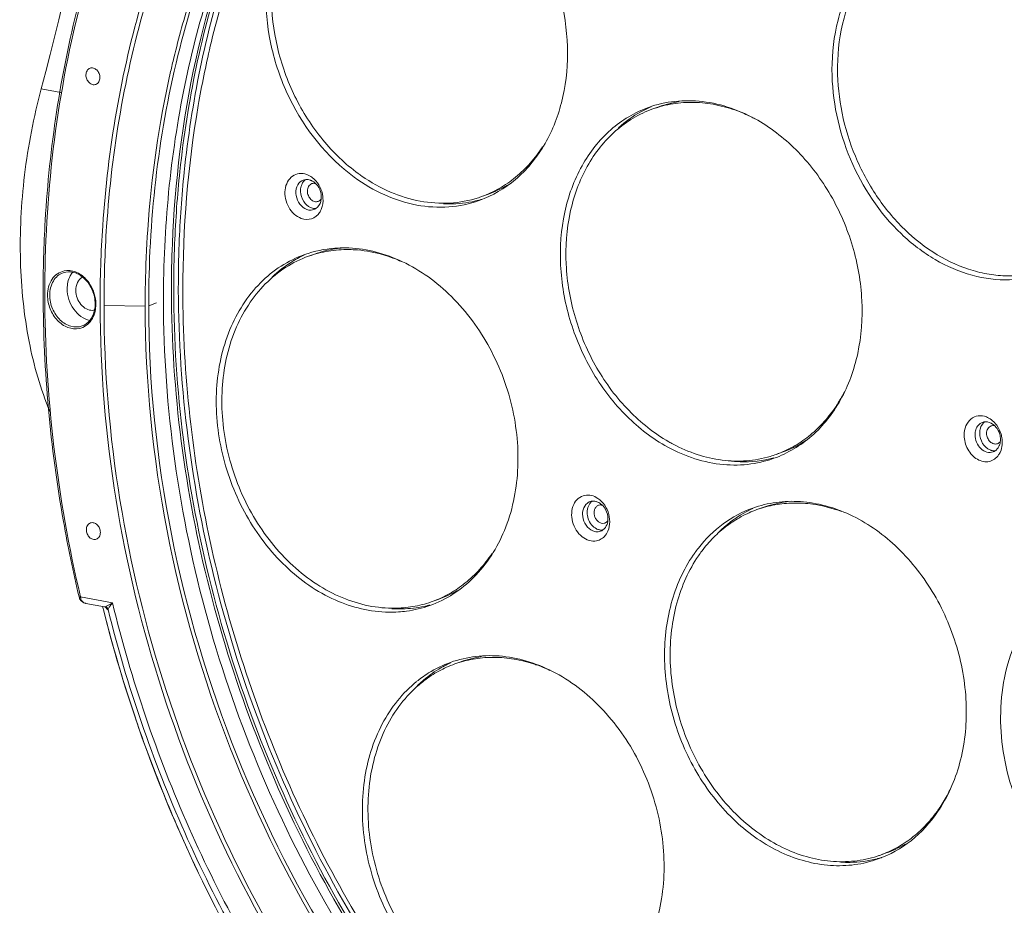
# Model space of a CAD drawing. Header units: millimetres. Extents: x 29170 to 33192, y 579 to 3108.
# Tile 107 of 256: x 30232 to 30358, y 2277 to 2390. Entities that reach past the tile are written whole.
import ezdxf

# ---------------------------------------------------------------- set-up
doc = ezdxf.new("R2010")
doc.units = ezdxf.units.MM
doc.layers.add('细实线', color=7, linetype='Continuous', lineweight=13)

msp = doc.modelspace()

# ---------------------------------------------------------------- linework, layer by layer
at = {"layer": '细实线'}
for p, q in [((30237.584, 2381.086), (30235.096, 2381.547)), ((30313.869, 2379.245), (30313.107, 2378.973)), ((30292.028, 2368.08), (30291.266, 2367.808)), ((30269.975, 2360.484), (30269.213, 2360.212)), ((30252.001, 2355.909), (30252.001, 2356.156)), ((30252.587, 2356.119), (30252.587, 2355.865)), ((30248.358, 2353.834), (30243.106, 2353.946)), ((30249.812, 2354.247), (30248.806, 2353.888)), ((30329.607, 2335.213), (30328.845, 2334.941)), ((30305.099, 2328.921), (30305.27, 2328.968)), ((30306.291, 2328.489), (30306.189, 2328.46)), ((30327.163, 2328.177), (30326.401, 2327.905)), ((30306.895, 2326.172), (30306.997, 2326.201)), ((30306.446, 2325.154), (30306.275, 2325.106)), ((30239.919, 2316.772), (30239.969, 2316.606)), ((30239.969, 2316.606), (30239.991, 2316.552)), ((30239.991, 2316.552), (30240.184, 2316.268)), ((30239.991, 2316.552), (30239.991, 2316.552)), ((30240.112, 2316.782), (30244.182, 2316.027)), ((30240.184, 2316.268), (30240.535, 2316.035)), ((30285.713, 2316.453), (30284.951, 2316.18)), ((30240.535, 2316.035), (30240.808, 2315.954)), ((30243.187, 2315.512), (30240.806, 2315.954)), ((30242.935, 2315.545), (30242.958, 2315.449)), ((30242.949, 2315.546), (30242.972, 2315.453)), ((30242.958, 2315.449), (30242.997, 2315.294)), ((30242.972, 2315.453), (30243.01, 2315.298)), ((30242.997, 2315.294), (30243.041, 2315.12)), ((30243.041, 2315.12), (30243.067, 2315.017)), ((30243.188, 2315.512), (30243.318, 2315.466)), ((30243.189, 2315.512), (30243.189, 2315.512)), ((30243.311, 2315.469), (30243.352, 2315.412)), ((30243.318, 2315.466), (30243.375, 2315.429)), ((30243.352, 2315.412), (30243.37, 2315.386)), ((30243.37, 2315.386), (30243.474, 2315.241)), ((30243.375, 2315.429), (30243.398, 2315.408)), ((30243.398, 2315.408), (30243.406, 2315.4)), ((30243.4, 2315.407), (30243.4, 2315.407)), ((30243.474, 2315.241), (30243.4, 2315.407)), ((30243.521, 2315.637), (30244.182, 2316.027)), ((30243.612, 2315.158), (30243.622, 2315.173)), ((30288.61, 2308.504), (30287.849, 2308.232)), ((30342.901, 2284.145), (30342.14, 2283.873)), ((30342.241, 2283.541), (30342.283, 2283.553))]:
    msp.add_line(p, q, dxfattribs=at)
for centre, radius, start, end in [((29896.622, 2472.192), 350.401, 345.00781, 356.85197), ((30373.571, 2359.532), 120.085, 161.85239, 166.7962), ((30372.303, 2356.375), 123.759, 166.3864, 167.22327), ((30363.482, 2384.107), 26.802, 179.30386, 180.0574), ((30318.649, 2365.876), 14.568, 113.16185, 114.52069), ((30318.723, 2365.646), 14.44, 98.90971, 109.64236), ((30267.74, 2367.714), 3.18, 42.75895, 50.49277), ((30288.811, 2388.91), 22.498, 233.87881, 235.29628), ((30268.946, 2368.758), 1.231, 109.67516, 119.04588), ((30268.95, 2368.742), 1.248, 93.67852, 109.58402), ((30287.161, 2381.678), 14.443, 289.69266, 300.68719), ((30267.255, 2367.336), 3.797, 12.23361, 17.60794), ((30286.443, 2381.301), 14.329, 287.96198, 289.66751), ((30270.267, 2368.186), 1.948, 230.52697, 237.01049), ((30287.248, 2381.455), 14.572, 284.53636, 284.77201), ((30287.249, 2381.45), 14.568, 284.77199, 286.50704), ((30269.46, 2367.317), 1.239, 289.71127, 302.90117), ((30396.344, 2355.959), 144.636, 177.69422, 180.06126), ((30396.478, 2356.064), 144.477, 177.7271, 179.96361), ((30397.318, 2356.272), 144.731, 177.83249, 180.06075), ((30274.784, 2347.05), 14.641, 114.5503, 117.58103), ((30274.829, 2346.885), 14.44, 98.78141, 109.64331), ((30274.878, 2346.581), 14.747, 94.86439, 98.78713), ((30391.633, 2353.979), 143.275, 178.94967, 180.05781), ((30237.728, 2354.09), 4.333, 0.0576, 0.72453), ((30241.61, 2354.728), 1.425, 271.3958, 281.24467), ((30320.656, 2351.507), 18.952, 328.27066, 333.22687), ((30321.456, 2351.024), 18.018, 325.64746, 328.23925), ((30354.744, 2337.366), 2.529, 61.36083, 68.34783), ((30353.9, 2336.454), 3.79, 12.2381, 16.13049), ((30325.431, 2354.517), 20.695, 240.19375, 241.93361), ((30324.713, 2348.87), 14.507, 289.71609, 303.26464), ((30353.939, 2336.461), 3.75, 6.2889, 12.25309), ((30354.144, 2336.482), 3.544, 0.10133, 6.31075), ((30324.021, 2348.437), 14.333, 286.50727, 289.66725), ((30356.099, 2336.431), 1.237, 289.70156, 302.97725), ((30356.681, 2336.683), 1.28, 271.41095, 273.68657), ((30306.158, 2327.888), 1.333, 128.84744, 135.12134), ((30305.515, 2327.754), 1.239, 96.39496, 101.40083), ((30306.125, 2327.928), 1.28, 125.6316, 128.82102), ((30332.011, 2314.609), 14.408, 97.30653, 109.66072), ((30330.853, 2310.691), 18.112, 69.60441, 73.60708), ((30306.618, 2326.709), 1.419, 257.21208, 263.19138), ((30306.02, 2326.337), 1.257, 289.79147, 305.63427), ((30305.279, 2326.048), 2.276, 321.04008, 329.97557), ((30332.981, 2312.035), 17.829, 144.43005, 145.55656), ((30332.763, 2312.192), 17.559, 141.98855, 144.43336), ((30333.367, 2312.111), 17.504, 143.13112, 145.56031), ((30280.848, 2330.047), 14.439, 289.69184, 300.48239), ((30241.69, 2316.972), 1.589, 186.85776, 191.87702), ((30241.543, 2316.94), 1.439, 191.85887, 197.30888), ((30280.127, 2329.679), 14.335, 287.97536, 289.66781), ((30240.966, 2316.819), 0.88, 250.39762, 259.52633), ((30413.715, 2357.948), 175.951, 194.02775, 194.48489), ((30243.133, 2315.031), 0.511, 58.97405, 71.99399), ((30279.653, 2330.229), 15.401, 269.18312, 273.72494), ((30280.841, 2331.207), 15.96, 266.29564, 266.63441), ((30280.829, 2330.99), 15.744, 266.62947, 269.18452), ((30280.929, 2329.846), 14.591, 283.2279, 284.77555), ((30414.825, 2358.243), 177.101, 194.48771, 198.6913), ((30293.452, 2294.955), 14.388, 98.7636, 109.66343), ((30293.399, 2295.112), 14.595, 114.55948, 116.28439), ((30292.726, 2293.921), 15.515, 128.75657, 130.31568), ((30292.629, 2294.043), 15.36, 125.78263, 128.75872), ((30293.172, 2293.951), 15.266, 127.30611, 130.32007), ((30294.06, 2294.151), 15.764, 130.32026, 132.8894), ((30294.279, 2293.915), 16.087, 133.20836, 134.25412), ((30294.207, 2293.991), 15.982, 132.88436, 133.20756), ((30415.239, 2358.38), 177.537, 198.69023, 201.14791), ((30414.837, 2358.219), 177.104, 201.14633, 204.16478), ((30333.729, 2300.56), 19.204, 328.81498, 334.78686), ((30335.102, 2299.716), 17.592, 324.17739, 325.55718), ((30334.655, 2300.017), 18.13, 325.57182, 328.76743), ((30413.614, 2357.67), 175.763, 204.16468, 207.14742), ((30338.059, 2297.689), 14.384, 289.67325, 300.21134), ((30338.12, 2297.52), 14.574, 284.2774, 284.77475), ((30337.315, 2297.372), 14.335, 287.98553, 289.66841), ((30338.121, 2297.516), 14.569, 284.77475, 286.42592)]:
    msp.add_arc(centre, radius, start, end, dxfattribs=at)
for points, knots in [([(30248.806, 2353.888), (30248.795, 2364.589), (30251.08, 2385.443), (30258.557, 2405.132), (30263.488, 2413.903)], [0, 0, 0, 0, 0.5153794, 1, 1, 1, 1]), ([(30252.021, 2385.505), (30252.637, 2388.047), (30255.35, 2397.875), (30259.355, 2407.36), (30263.069, 2413.966)], [0, 0, 0, 0, 0.2565818, 1, 1, 1, 1]), ([(30274.995, 2412.043), (30273.323, 2411.445), (30270.104, 2409.563), (30266.47, 2405.141), (30264.22, 2399.521), (30263.484, 2393.166), (30264.295, 2386.554), (30267.258, 2378.245), (30271.532, 2372.829), (30275.014, 2370.288)], [0, 0, 0, 0, 0.1074222, 0.2198389, 0.3401924, 0.4686232, 0.6028903, 0.7392603, 1, 1, 1, 1]), ([(30275.529, 2411.84), (30274.707, 2411.546), (30273.105, 2410.802), (30270.924, 2409.257), (30269.002, 2407.315), (30266.802, 2404.205), (30264.92, 2399.511), (30264.199, 2393.256), (30264.992, 2386.752), (30267.233, 2380.498), (30270.745, 2374.973), (30273.86, 2371.968), (30275.548, 2370.736)], [0, 0, 0, 0, 0.0534478, 0.1075673, 0.1629529, 0.2200613, 0.3400902, 0.4681744, 0.6020781, 0.7380788, 0.8719586, 1, 1, 1, 1]), ([(30290.98, 2367.313), (30292.652, 2367.911), (30295.871, 2369.793), (30299.505, 2374.215), (30301.755, 2379.835), (30302.491, 2386.19), (30301.68, 2392.802), (30298.717, 2401.111), (30294.443, 2406.527), (30290.961, 2409.068)], [0, 0, 0, 0, 0.1074222, 0.2198389, 0.3401924, 0.4686232, 0.6028903, 0.7392603, 1, 1, 1, 1]), ([(30261.51, 2406.982), (30257.866, 2399.034), (30252.38, 2381.763), (30250.682, 2363.763), (30250.691, 2354.561)], [0, 0, 0, 0, 0.4872343, 1, 1, 1, 1]), ([(30251.825, 2361.778), (30252.143, 2369.651), (30254.038, 2385.04), (30258.697, 2399.852), (30261.682, 2406.777)], [0, 0, 0, 0, 0.5109683, 1, 1, 1, 1]), ([(30347.222, 2402.783), (30345.549, 2402.185), (30342.328, 2400.301), (30338.693, 2395.875), (30336.443, 2390.253), (30335.968, 2386.114), (30335.97, 2383.989)], [0, 0, 0, 0, 0.2292146, 0.4690964, 0.7259148, 1, 1, 1, 1]), ([(30374.458, 2376.847), (30374.454, 2380.736), (30372.808, 2388.516), (30367.365, 2396.676), (30361.489, 2401.186), (30356.739, 2403.245), (30351.852, 2403.886), (30348.683, 2403.305), (30347.222, 2402.783)], [0, 0, 0, 0, 0.2702032, 0.5367293, 0.6623242, 0.7805713, 0.8922473, 1, 1, 1, 1]), ([(30347.756, 2402.581), (30346.945, 2402.291), (30345.363, 2401.559), (30343.207, 2400.043), (30341.301, 2398.139), (30339.111, 2395.091), (30337.214, 2390.49), (30336.707, 2386.49), (30336.682, 2384.433)], [0, 0, 0, 0, 0.1143411, 0.2300825, 0.3484676, 0.4704589, 0.7266728, 1, 1, 1, 1]), ([(30252.115, 2361.794), (30252.237, 2364.877), (30253.102, 2376.885), (30255.561, 2388.794), (30258.352, 2397.301)], [0, 0, 0, 0, 0.2562808, 1, 1, 1, 1]), ([(30252.69, 2361.746), (30252.807, 2364.81), (30253.643, 2376.748), (30256.05, 2388.592), (30258.791, 2397.06)], [0, 0, 0, 0, 0.2561956, 1, 1, 1, 1]), ([(30242.606, 2353.993), (30242.603, 2357.36), (30243.03, 2370.494), (30245.265, 2383.588), (30248.033, 2392.961)], [0, 0, 0, 0, 0.2562347, 1, 1, 1, 1]), ([(30243.106, 2353.946), (30243.103, 2357.304), (30243.53, 2370.402), (30245.762, 2383.46), (30248.526, 2392.806)], [0, 0, 0, 0, 0.2562448, 1, 1, 1, 1]), ([(30235.344, 2355.27), (30235.338, 2358.44), (30235.681, 2370.852), (30237.521, 2383.234), (30239.8, 2392.195)], [0, 0, 0, 0, 0.2553168, 1, 1, 1, 1]), ([(30240.037, 2392.144), (30236.971, 2380.159), (30234.043, 2354.72), (30237.149, 2329.368), (30240.112, 2316.782)], [0, 0, 0, 0, 0.4889589, 1, 1, 1, 1]), ([(30256.66, 2386.961), (30256.074, 2384.469), (30253.996, 2374.237), (30253.155, 2363.762), (30253.163, 2355.885)], [0, 0, 0, 0, 0.2452541, 1, 1, 1, 1]), ([(30241.323, 2384.179), (30241.167, 2384.123), (30240.878, 2383.864), (30240.802, 2383.497), (30240.802, 2383.308)], [0, 0, 0, 0, 0.4674497, 1, 1, 1, 1]), ([(30242.584, 2382.978), (30242.584, 2383.158), (30242.508, 2383.518), (30242.213, 2383.961), (30241.788, 2384.229), (30241.459, 2384.227), (30241.323, 2384.179)], [0, 0, 0, 0, 0.2714538, 0.5391039, 0.7821815, 1, 1, 1, 1]), ([(30335.97, 2383.989), (30335.974, 2380.1), (30337.62, 2372.32), (30343.063, 2364.16), (30348.939, 2359.65), (30353.689, 2357.591), (30358.576, 2356.95), (30361.745, 2357.531), (30363.205, 2358.053)], [0, 0, 0, 0, 0.2702032, 0.5367293, 0.6623242, 0.7805713, 0.8922473, 1, 1, 1, 1]), ([(30363.115, 2358.419), (30362.397, 2358.185), (30360.915, 2357.829), (30358.618, 2357.645), (30356.277, 2357.813), (30353.105, 2358.51), (30349.206, 2360.271), (30345.018, 2363.56), (30341.476, 2367.85), (30338.781, 2372.889), (30337.086, 2378.379), (30336.682, 2382.193), (30336.68, 2384.08)], [0, 0, 0, 0, 0.0535694, 0.1077309, 0.1629346, 0.2195446, 0.3376446, 0.462967, 0.5944627, 0.7298315, 0.8660643, 1, 1, 1, 1]), ([(30240.802, 2383.308), (30240.802, 2383.128), (30240.879, 2382.767), (30241.173, 2382.325), (30241.598, 2382.056), (30241.927, 2382.059), (30242.063, 2382.107)], [0, 0, 0, 0, 0.2714538, 0.5391039, 0.7821815, 1, 1, 1, 1]), ([(30242.063, 2382.107), (30242.219, 2382.163), (30242.509, 2382.422), (30242.585, 2382.789), (30242.584, 2382.978)], [0, 0, 0, 0, 0.4674497, 1, 1, 1, 1]), ([(30248.382, 2356.605), (30248.425, 2358.924), (30248.813, 2368.036), (30250.104, 2377.114), (30251.608, 2383.745)], [0, 0, 0, 0, 0.2543286, 1, 1, 1, 1]), ([(30236.22, 2340.389), (30235.015, 2343.255), (30233.203, 2349.607), (30232.176, 2359.806), (30232.726, 2370.661), (30234.132, 2377.944), (30235.096, 2381.547)], [0, 0, 0, 0, 0.2229782, 0.4699357, 0.7324499, 1, 1, 1, 1]), ([(30312.57, 2379.174), (30310.814, 2378.546), (30307.438, 2376.526), (30303.723, 2371.757), (30301.559, 2365.725), (30301.077, 2358.968), (30302.283, 2352.05), (30305.067, 2345.546), (30309.193, 2340.007), (30312.751, 2337.172), (30314.641, 2336.09)], [0, 0, 0, 0, 0.1073813, 0.2202123, 0.3415015, 0.4710381, 0.6059977, 0.7420603, 0.874615, 1, 1, 1, 1]), ([(30313.108, 2378.973), (30312.245, 2378.665), (30310.564, 2377.874), (30308.291, 2376.218), (30306.309, 2374.128), (30304.663, 2371.655), (30303.386, 2368.857), (30302.195, 2364.717), (30301.79, 2359.08), (30302.977, 2352.272), (30305.718, 2345.869), (30309.78, 2340.415), (30313.283, 2337.625), (30315.144, 2336.559)], [0, 0, 0, 0, 0.053495, 0.1077291, 0.1633483, 0.2208336, 0.2804632, 0.3423055, 0.4716826, 0.6064771, 0.7423742, 0.8747732, 1, 1, 1, 1]), ([(30312.603, 2379.13), (30312.254, 2378.971), (30310.876, 2378.276), (30309.61, 2377.363), (30308.749, 2376.586)], [0, 0, 0, 0, 0.2480117, 1, 1, 1, 1]), ([(30326.491, 2377.531), (30324.342, 2378.762), (30320.779, 2380.039), (30315.945, 2380.083), (30313.653, 2379.561), (30312.57, 2379.174)], [0, 0, 0, 0, 0.5159429, 0.760455, 1, 1, 1, 1]), ([(30323.9, 2378.725), (30323.007, 2379.058), (30321.194, 2379.58), (30318.419, 2379.895), (30315.694, 2379.718), (30313.946, 2379.273), (30313.108, 2378.973)], [0, 0, 0, 0, 0.2598354, 0.5115932, 0.7573832, 1, 1, 1, 1]), ([(30326.142, 2377.721), (30325.958, 2377.817), (30325.227, 2378.186), (30324.473, 2378.511), (30323.9, 2378.725)], [0, 0, 0, 0, 0.2528619, 1, 1, 1, 1]), ([(30328.562, 2334.447), (30330.318, 2335.075), (30333.695, 2337.095), (30337.409, 2341.863), (30339.573, 2347.896), (30340.055, 2354.653), (30338.85, 2361.571), (30336.065, 2368.074), (30331.939, 2373.614), (30328.381, 2376.448), (30326.491, 2377.531)], [0, 0, 0, 0, 0.1073813, 0.2202123, 0.3415015, 0.4710381, 0.6059977, 0.7420603, 0.874615, 1, 1, 1, 1]), ([(30299.054, 2374.182), (30298.578, 2373.438), (30297.531, 2372.037), (30295.669, 2370.231), (30293.576, 2368.789), (30292.049, 2368.088), (30291.266, 2367.808)], [0, 0, 0, 0, 0.2587656, 0.5102889, 0.7565363, 1, 1, 1, 1]), ([(30268.277, 2365.02), (30267.603, 2365.26), (30266.727, 2366.118), (30266.211, 2367.52), (30266.146, 2368.661), (30266.448, 2369.695), (30267.099, 2370.471), (30268.017, 2370.828), (30268.662, 2370.737), (30268.961, 2370.63)], [0, 0, 0, 0, 0.2571671, 0.3974438, 0.5340636, 0.660618, 0.7758596, 0.8856611, 1, 1, 1, 1]), ([(30268.961, 2370.63), (30269.032, 2370.605), (30269.318, 2370.487), (30269.582, 2370.317), (30269.763, 2370.168)], [0, 0, 0, 0, 0.2417975, 1, 1, 1, 1]), ([(30275.014, 2370.288), (30276.229, 2369.402), (30278.775, 2367.899), (30282.902, 2366.575), (30287.056, 2366.31), (30289.729, 2366.866), (30290.98, 2367.313)], [0, 0, 0, 0, 0.2675123, 0.5213435, 0.7638938, 1, 1, 1, 1]), ([(30290.862, 2367.67), (30289.689, 2367.29), (30287.2, 2366.828), (30283.352, 2367.093), (30279.524, 2368.283), (30277.143, 2369.623), (30276.002, 2370.414)], [0, 0, 0, 0, 0.2366948, 0.4797514, 0.7334526, 1, 1, 1, 1]), ([(30268.977, 2366.164), (30268.631, 2366.288), (30267.996, 2366.804), (30267.536, 2367.895), (30267.586, 2369.054), (30268.059, 2369.674), (30268.349, 2369.835)], [0, 0, 0, 0, 0.2484699, 0.5190209, 0.7763886, 1, 1, 1, 1]), ([(30268.251, 2369.132), (30268.128, 2368.706), (30268.174, 2367.761), (30268.682, 2366.967), (30269.028, 2366.682)], [0, 0, 0, 0, 0.4970034, 1, 1, 1, 1]), ([(30268.516, 2369.674), (30268.486, 2369.635), (30268.373, 2369.468), (30268.293, 2369.279), (30268.251, 2369.132)], [0, 0, 0, 0, 0.2425625, 1, 1, 1, 1]), ([(30269.622, 2369.458), (30269.537, 2369.427), (30269.374, 2369.332), (30269.191, 2369.109), (30269.077, 2368.825), (30269.053, 2368.615), (30269.053, 2368.508)], [0, 0, 0, 0, 0.2292139, 0.4690974, 0.7259222, 1, 1, 1, 1]), ([(30269.433, 2369.904), (30269.48, 2369.888), (30269.671, 2369.809), (30269.847, 2369.696), (30269.968, 2369.596)], [0, 0, 0, 0, 0.2417978, 1, 1, 1, 1]), ([(30270.08, 2369.475), (30270.004, 2369.494), (30269.848, 2369.512), (30269.693, 2369.483), (30269.622, 2369.458)], [0, 0, 0, 0, 0.5084469, 1, 1, 1, 1]), ([(30269.968, 2369.596), (30270.053, 2369.527), (30270.378, 2369.212), (30270.605, 2368.8), (30270.709, 2368.474)], [0, 0, 0, 0, 0.24272, 1, 1, 1, 1]), ([(30270.075, 2369.873), (30270.165, 2369.777), (30270.506, 2369.362), (30270.752, 2368.87), (30270.874, 2368.485)], [0, 0, 0, 0, 0.2454717, 1, 1, 1, 1]), ([(30269.053, 2368.508), (30269.053, 2368.312), (30269.137, 2367.918), (30269.412, 2367.506), (30269.709, 2367.278), (30269.949, 2367.174), (30270.195, 2367.142), (30270.356, 2367.171), (30270.429, 2367.198)], [0, 0, 0, 0, 0.2702066, 0.536732, 0.6623265, 0.7805723, 0.8922473, 1, 1, 1, 1]), ([(30270.709, 2368.474), (30270.838, 2368.067), (30270.906, 2367.229), (30270.444, 2366.478), (30270.133, 2366.277)], [0, 0, 0, 0, 0.5362959, 1, 1, 1, 1]), ([(30270.966, 2368.141), (30271.003, 2367.971), (30271.099, 2367.318), (30271.01, 2366.629), (30270.819, 2366.18)], [0, 0, 0, 0, 0.2623675, 1, 1, 1, 1]), ([(30270.429, 2367.198), (30270.499, 2367.222), (30270.633, 2367.295), (30270.739, 2367.402), (30270.786, 2367.463)], [0, 0, 0, 0, 0.4920318, 1, 1, 1, 1]), ([(30286.414, 2366.891), (30286.795, 2366.873), (30288.304, 2366.857), (30289.816, 2367.066), (30290.906, 2367.349)], [0, 0, 0, 0, 0.2531911, 1, 1, 1, 1]), ([(30270.608, 2365.786), (30270.368, 2365.425), (30269.636, 2364.819), (30268.688, 2364.873), (30268.277, 2365.02)], [0, 0, 0, 0, 0.4983769, 1, 1, 1, 1]), ([(30268.679, 2360.415), (30267.636, 2360.043), (30265.609, 2359.042), (30262.005, 2356.11), (30258.659, 2350.807), (30257.062, 2343.117), (30257.845, 2334.883), (30260.893, 2327.05), (30265.859, 2320.518), (30272.199, 2316.06), (30277.097, 2314.862), (30279.433, 2314.829)], [0, 0, 0, 0, 0.0543411, 0.1097394, 0.2262826, 0.3533021, 0.4885836, 0.6265121, 0.7604897, 0.8854031, 1, 1, 1, 1]), ([(30269.213, 2360.212), (30268.186, 2359.845), (30266.191, 2358.861), (30263.572, 2356.727), (30261.395, 2354.004), (30259.126, 2349.633), (30258.059, 2344.537), (30258.152, 2339.255), (30259.04, 2333.82), (30261.548, 2327.366), (30265.693, 2321.916), (30269.745, 2318.616), (30272.98, 2316.791), (30276.354, 2315.643), (30278.668, 2315.352), (30279.801, 2315.336)], [0, 0, 0, 0, 0.0542396, 0.1095283, 0.1667311, 0.2264032, 0.3531735, 0.4201338, 0.4885474, 0.6262048, 0.759919, 0.8237909, 0.885042, 0.9436628, 1, 1, 1, 1]), ([(30273.911, 2361.272), (30273.463, 2361.279), (30271.69, 2361.228), (30269.926, 2360.861), (30268.679, 2360.415)], [0, 0, 0, 0, 0.2529846, 1, 1, 1, 1]), ([(30274.364, 2361.056), (30273.485, 2361.068), (30271.733, 2360.943), (30270.031, 2360.504), (30269.213, 2360.212)], [0, 0, 0, 0, 0.5031035, 1, 1, 1, 1]), ([(30284.665, 2315.686), (30285.708, 2316.059), (30287.735, 2317.059), (30291.339, 2319.992), (30294.685, 2325.295), (30296.282, 2332.985), (30295.498, 2341.218), (30292.451, 2349.052), (30287.485, 2355.584), (30281.145, 2360.041), (30276.247, 2361.239), (30273.911, 2361.272)], [0, 0, 0, 0, 0.0543411, 0.1097394, 0.2262826, 0.3533021, 0.4885836, 0.6265121, 0.7604897, 0.8854031, 1, 1, 1, 1]), ([(30274.364, 2361.056), (30274.728, 2361.051), (30276.205, 2360.978), (30277.671, 2360.697), (30278.742, 2360.384)], [0, 0, 0, 0, 0.2459174, 1, 1, 1, 1]), ([(30278.742, 2360.384), (30278.935, 2360.328), (30279.711, 2360.087), (30280.471, 2359.794), (30281.03, 2359.547)], [0, 0, 0, 0, 0.2472956, 1, 1, 1, 1]), ([(30268.005, 2360.027), (30267.693, 2359.864), (30266.457, 2359.161), (30265.323, 2358.28), (30264.549, 2357.543)], [0, 0, 0, 0, 0.2477368, 1, 1, 1, 1]), ([(30235.903, 2355.237), (30235.902, 2355.947), (30236.166, 2357.032), (30237.119, 2358.016), (30237.72, 2358.272), (30238.024, 2358.334)], [0, 0, 0, 0, 0.5290088, 0.7688497, 1, 1, 1, 1]), ([(30236.182, 2355.249), (30236.181, 2355.867), (30236.39, 2356.804), (30237.145, 2357.721), (30237.634, 2358.007), (30237.887, 2358.098)], [0, 0, 0, 0, 0.5286699, 0.7696825, 1, 1, 1, 1]), ([(30241.978, 2354.136), (30241.977, 2354.73), (30241.725, 2355.919), (30240.762, 2357.372), (30239.385, 2358.255), (30238.323, 2358.253), (30237.887, 2358.098)], [0, 0, 0, 0, 0.2740611, 0.5440917, 0.7866334, 1, 1, 1, 1]), ([(30238.024, 2358.334), (30238.495, 2358.43), (30239.57, 2358.307), (30240.424, 2357.685), (30240.794, 2357.294)], [0, 0, 0, 0, 0.4724501, 1, 1, 1, 1]), ([(30239.079, 2358.142), (30238.97, 2358.005), (30238.565, 2357.379), (30238.408, 2356.612), (30238.409, 2356.045)], [0, 0, 0, 0, 0.2363648, 1, 1, 1, 1]), ([(30240.362, 2357.529), (30240.093, 2357.379), (30239.629, 2356.857), (30239.502, 2356.188), (30239.503, 2355.842)], [0, 0, 0, 0, 0.4701086, 1, 1, 1, 1]), ([(30240.794, 2357.294), (30240.99, 2357.088), (30241.693, 2356.179), (30242.05, 2355.007), (30242.06, 2354.145)], [0, 0, 0, 0, 0.2479443, 1, 1, 1, 1]), ([(30239.919, 2316.772), (30239.169, 2319.956), (30236.555, 2332.63), (30235.361, 2345.602), (30235.344, 2355.27)], [0, 0, 0, 0, 0.2527948, 1, 1, 1, 1]), ([(30239.94, 2350.998), (30239.47, 2350.903), (30238.398, 2351.025), (30237.061, 2351.991), (30236.14, 2353.47), (30235.903, 2354.65), (30235.903, 2355.237)], [0, 0, 0, 0, 0.2195237, 0.4645618, 0.7312027, 1, 1, 1, 1]), ([(30240.311, 2351.318), (30239.865, 2351.159), (30238.789, 2351.152), (30237.398, 2352.031), (30236.433, 2353.479), (30236.183, 2354.659), (30236.182, 2355.249)], [0, 0, 0, 0, 0.2178166, 0.460878, 0.7285661, 1, 1, 1, 1]), ([(30238.409, 2356.045), (30238.41, 2355.133), (30238.96, 2353.364), (30240.487, 2352.192), (30241.299, 2352.031)], [0, 0, 0, 0, 0.5243107, 1, 1, 1, 1]), ([(30239.503, 2355.842), (30239.503, 2355.52), (30239.623, 2354.873), (30240.098, 2354.038), (30240.796, 2353.449), (30241.375, 2353.297), (30241.645, 2353.304)], [0, 0, 0, 0, 0.2653653, 0.5302344, 0.7773637, 1, 1, 1, 1]), ([(30251.708, 2355.805), (30251.721, 2343.004), (30255.129, 2317.132), (30269.184, 2280.933), (30291.001, 2249.728), (30310.224, 2233.566), (30320.511, 2227.335)], [0, 0, 0, 0, 0.2534407, 0.5104716, 0.761877, 1, 1, 1, 1]), ([(30319.964, 2227.953), (30309.785, 2234.238), (30290.788, 2250.427), (30269.242, 2281.526), (30255.374, 2317.51), (30252.014, 2343.199), (30252.001, 2355.909)], [0, 0, 0, 0, 0.2383842, 0.4898253, 0.7467271, 1, 1, 1, 1]), ([(30252.587, 2355.865), (30252.622, 2343.213), (30255.993, 2317.65), (30269.792, 2281.834), (30291.202, 2250.851), (30310.071, 2234.685), (30320.186, 2228.389)], [0, 0, 0, 0, 0.253248, 0.5100871, 0.7615173, 1, 1, 1, 1]), ([(30253.163, 2355.885), (30253.174, 2345.145), (30254.991, 2328.885), (30260.66, 2307.94), (30268.458, 2287.597), (30281.791, 2264.195), (30296.115, 2248.196), (30303.962, 2241.292)], [0, 0, 0, 0, 0.2501059, 0.3772984, 0.5047251, 0.7566167, 1, 1, 1, 1]), ([(30241.864, 2353.188), (30241.883, 2353.264), (30241.951, 2353.576), (30241.978, 2353.895), (30241.978, 2354.136)], [0, 0, 0, 0, 0.2445765, 1, 1, 1, 1]), ([(30242.061, 2354.094), (30242.061, 2354.001), (30242.049, 2353.633), (30241.99, 2353.267), (30241.916, 2353.003)], [0, 0, 0, 0, 0.2553174, 1, 1, 1, 1]), ([(30273.131, 2259.918), (30263.371, 2273.502), (30248.179, 2303.856), (30242.623, 2337.361), (30242.606, 2353.993)], [0, 0, 0, 0, 0.5014069, 1, 1, 1, 1]), ([(30273.541, 2260.2), (30263.811, 2273.734), (30248.663, 2303.981), (30243.123, 2337.37), (30243.106, 2353.946)], [0, 0, 0, 0, 0.5013996, 1, 1, 1, 1]), ([(30289.488, 2249.022), (30276.493, 2262.912), (30255.965, 2296.282), (30248.377, 2334.68), (30248.358, 2353.834)], [0, 0, 0, 0, 0.4982586, 1, 1, 1, 1]), ([(30291.23, 2247.831), (30277.846, 2261.728), (30256.663, 2295.44), (30248.825, 2334.427), (30248.806, 2353.888)], [0, 0, 0, 0, 0.4978497, 1, 1, 1, 1]), ([(30250.691, 2354.561), (30250.705, 2340.881), (30254.649, 2313.255), (30268.197, 2281.259), (30283.646, 2258.653), (30297.08, 2243.888), (30312.043, 2231.652), (30323.005, 2225.275), (30328.601, 2222.646)], [0, 0, 0, 0, 0.2552355, 0.5135314, 0.6406853, 0.7646928, 0.884642, 1, 1, 1, 1]), ([(30240.311, 2351.318), (30240.684, 2351.451), (30241.396, 2351.973), (30241.756, 2352.762), (30241.864, 2353.188)], [0, 0, 0, 0, 0.4738689, 1, 1, 1, 1]), ([(30241.916, 2353.003), (30241.821, 2352.668), (30241.546, 2352.043), (30241.067, 2351.546), (30240.8, 2351.364)], [0, 0, 0, 0, 0.5181717, 1, 1, 1, 1]), ([(30336.331, 2340.857), (30335.86, 2340.169), (30334.834, 2338.874), (30333.039, 2337.204), (30331.039, 2335.865), (30329.588, 2335.206), (30328.845, 2334.941)], [0, 0, 0, 0, 0.258013, 0.5093809, 0.7559498, 1, 1, 1, 1]), ([(30352.826, 2337.391), (30352.826, 2337.792), (30352.958, 2338.567), (30353.61, 2339.511), (30354.626, 2339.961), (30355.348, 2339.846), (30355.677, 2339.716)], [0, 0, 0, 0, 0.2757842, 0.5241987, 0.7571634, 1, 1, 1, 1]), ([(30354.32, 2338.092), (30354.389, 2338.307), (30354.6, 2338.703), (30354.974, 2338.962), (30355.17, 2339.032)], [0, 0, 0, 0, 0.5196426, 1, 1, 1, 1]), ([(30355.5, 2339.115), (30355.432, 2339.071), (30355.164, 2338.859), (30354.985, 2338.548), (30354.906, 2338.302)], [0, 0, 0, 0, 0.2398324, 1, 1, 1, 1]), ([(30355.509, 2339.102), (30355.607, 2339.108), (30356.023, 2339.088), (30356.415, 2338.88), (30356.652, 2338.672)], [0, 0, 0, 0, 0.236973, 1, 1, 1, 1]), ([(30355.955, 2339.585), (30356.025, 2339.547), (30356.306, 2339.377), (30356.557, 2339.159), (30356.725, 2338.976)], [0, 0, 0, 0, 0.2428993, 1, 1, 1, 1]), ([(30356.725, 2338.976), (30356.818, 2338.874), (30357.173, 2338.436), (30357.423, 2337.915), (30357.541, 2337.507)], [0, 0, 0, 0, 0.2456785, 1, 1, 1, 1]), ([(30356.516, 2335.266), (30356.269, 2335.178), (30355.671, 2335.173), (30354.898, 2335.662), (30354.362, 2336.466), (30354.223, 2337.122), (30354.223, 2337.45)], [0, 0, 0, 0, 0.2178218, 0.4608772, 0.728553, 1, 1, 1, 1]), ([(30354.809, 2337.659), (30354.809, 2337.204), (30355.064, 2336.313), (30355.754, 2335.664), (30356.15, 2335.508)], [0, 0, 0, 0, 0.517217, 1, 1, 1, 1]), ([(30356.26, 2338.572), (30356.175, 2338.542), (30356.013, 2338.447), (30355.829, 2338.223), (30355.715, 2337.939), (30355.691, 2337.73), (30355.691, 2337.623)], [0, 0, 0, 0, 0.2292139, 0.4690974, 0.7259222, 1, 1, 1, 1]), ([(30355.691, 2337.623), (30355.692, 2337.426), (30355.775, 2337.033), (30356.05, 2336.621), (30356.347, 2336.393), (30356.587, 2336.289), (30356.834, 2336.257), (30356.994, 2336.286), (30357.068, 2336.312)], [0, 0, 0, 0, 0.2702066, 0.536732, 0.6623265, 0.7805723, 0.8922473, 1, 1, 1, 1]), ([(30356.727, 2338.587), (30356.65, 2338.608), (30356.491, 2338.628), (30356.333, 2338.598), (30356.26, 2338.572)], [0, 0, 0, 0, 0.5087542, 1, 1, 1, 1]), ([(30356.652, 2338.672), (30356.735, 2338.6), (30357.052, 2338.275), (30357.27, 2337.857), (30357.366, 2337.527)], [0, 0, 0, 0, 0.2433518, 1, 1, 1, 1]), ([(30328.094, 2334.695), (30327.114, 2334.405), (30325.063, 2334.03), (30321.899, 2334.12), (30318.717, 2334.849), (30316.684, 2335.727), (30315.694, 2336.255)], [0, 0, 0, 0, 0.2395539, 0.4841372, 0.7369338, 1, 1, 1, 1]), ([(30357.23, 2334.877), (30357.086, 2334.667), (30356.73, 2334.296), (30356.021, 2333.993), (30355.238, 2333.996), (30354.471, 2334.294), (30353.792, 2334.843), (30353.078, 2335.833), (30352.827, 2336.774), (30352.826, 2337.391)], [0, 0, 0, 0, 0.1142002, 0.2242378, 0.3366089, 0.456628, 0.5860934, 0.7231603, 1, 1, 1, 1]), ([(30357.068, 2336.312), (30357.128, 2336.334), (30357.205, 2336.373), (30357.273, 2336.425), (30357.29, 2336.438)], [0, 0, 0, 0, 0.7470966, 1, 1, 1, 1]), ([(30357.367, 2336.206), (30357.351, 2336.157), (30357.282, 2335.969), (30357.179, 2335.792), (30357.086, 2335.677)], [0, 0, 0, 0, 0.2588092, 1, 1, 1, 1]), ([(30357.29, 2336.438), (30357.302, 2336.448), (30357.351, 2336.491), (30357.395, 2336.54), (30357.425, 2336.579)], [0, 0, 0, 0, 0.2466641, 1, 1, 1, 1]), ([(30357.688, 2336.489), (30357.688, 2336.382), (30357.669, 2335.972), (30357.573, 2335.564), (30357.453, 2335.285)], [0, 0, 0, 0, 0.2586371, 1, 1, 1, 1]), ([(30314.641, 2336.09), (30316.791, 2334.859), (30320.353, 2333.581), (30325.187, 2333.538), (30327.479, 2334.059), (30328.562, 2334.447)], [0, 0, 0, 0, 0.5159429, 0.760455, 1, 1, 1, 1]), ([(30356.15, 2335.508), (30356.196, 2335.49), (30356.377, 2335.427), (30356.571, 2335.4), (30356.713, 2335.403)], [0, 0, 0, 0, 0.2578769, 1, 1, 1, 1]), ([(30322.783, 2334.125), (30323.272, 2334.065), (30325.2, 2333.917), (30327.159, 2334.13), (30328.552, 2334.499)], [0, 0, 0, 0, 0.2546773, 1, 1, 1, 1]), ([(30305.94, 2323.932), (30305.632, 2323.869), (30304.947, 2323.91), (30304.02, 2324.42), (30303.281, 2325.27), (30302.821, 2326.34), (30302.699, 2327.482), (30302.942, 2328.543), (30303.537, 2329.372), (30304.133, 2329.663), (30304.433, 2329.724)], [0, 0, 0, 0, 0.1125307, 0.2354509, 0.3693664, 0.5088913, 0.6460733, 0.7740098, 0.8903891, 1, 1, 1, 1]), ([(30305.718, 2325.116), (30305.369, 2325.196), (30304.692, 2325.643), (30304.15, 2326.693), (30304.102, 2327.86), (30304.502, 2328.543), (30304.774, 2328.745)], [0, 0, 0, 0, 0.2416237, 0.5099454, 0.7714017, 1, 1, 1, 1]), ([(30304.433, 2329.724), (30304.706, 2329.779), (30305.305, 2329.762), (30305.844, 2329.513), (30306.094, 2329.346)], [0, 0, 0, 0, 0.481004, 1, 1, 1, 1]), ([(30305.827, 2328.958), (30305.881, 2328.946), (30306.103, 2328.882), (30306.309, 2328.769), (30306.45, 2328.666)], [0, 0, 0, 0, 0.2417765, 1, 1, 1, 1]), ([(30306.094, 2329.346), (30306.784, 2328.886), (30307.763, 2327.404), (30307.65, 2325.601), (30307.249, 2324.909)], [0, 0, 0, 0, 0.5089668, 1, 1, 1, 1]), ([(30306.45, 2328.666), (30306.796, 2328.411), (30307.328, 2327.671), (30307.436, 2326.767), (30307.358, 2326.341)], [0, 0, 0, 0, 0.4976478, 1, 1, 1, 1]), ([(30349.442, 2289.365), (30350.723, 2291.232), (30352.655, 2295.637), (30353.43, 2302.951), (30352.194, 2310.52), (30349.079, 2317.591), (30344.385, 2323.465), (30338.554, 2327.546), (30333.08, 2329.066), (30328.84, 2328.937), (30326.827, 2328.449), (30325.868, 2328.107)], [0, 0, 0, 0, 0.1197292, 0.2487864, 0.3841758, 0.5207764, 0.6530924, 0.7770006, 0.8914213, 0.946153, 1, 1, 1, 1]), ([(30326.401, 2327.905), (30327.146, 2328.171), (30328.689, 2328.582), (30331.091, 2328.812), (30333.545, 2328.657), (30335.163, 2328.302), (30335.965, 2328.066)], [0, 0, 0, 0, 0.2440239, 0.4905783, 0.7419531, 1, 1, 1, 1]), ([(30304.983, 2328.526), (30304.716, 2328.065), (30304.641, 2326.862), (30305.294, 2325.874), (30305.753, 2325.568)], [0, 0, 0, 0, 0.4910375, 1, 1, 1, 1]), ([(30306.189, 2328.46), (30306.133, 2328.44), (30306.025, 2328.386), (30305.834, 2328.224), (30305.664, 2327.931), (30305.598, 2327.511), (30305.667, 2327.071), (30305.86, 2326.666), (30306.153, 2326.348), (30306.513, 2326.161), (30306.776, 2326.148), (30306.895, 2326.172)], [0, 0, 0, 0, 0.0547861, 0.1107479, 0.229038, 0.3584661, 0.4958104, 0.6342814, 0.766623, 0.8882392, 1, 1, 1, 1]), ([(30306.63, 2328.482), (30306.602, 2328.488), (30306.49, 2328.509), (30306.374, 2328.506), (30306.291, 2328.489)], [0, 0, 0, 0, 0.2565501, 1, 1, 1, 1]), ([(30325.868, 2328.107), (30324.524, 2327.626), (30321.925, 2326.235), (30319.835, 2324.166), (30318.928, 2323.006)], [0, 0, 0, 0, 0.4922271, 1, 1, 1, 1]), ([(30319.364, 2322.613), (30319.822, 2323.225), (30320.811, 2324.376), (30322.507, 2325.86), (30324.373, 2327.06), (30325.715, 2327.659), (30326.401, 2327.905)], [0, 0, 0, 0, 0.2570035, 0.5081526, 0.7551597, 1, 1, 1, 1]), ([(30325.891, 2328.059), (30325.489, 2327.875), (30323.898, 2327.061), (30322.46, 2325.955), (30321.505, 2325.008)], [0, 0, 0, 0, 0.247499, 1, 1, 1, 1]), ([(30241.381, 2326.208), (30241.225, 2326.152), (30240.936, 2325.893), (30240.859, 2325.526), (30240.86, 2325.337)], [0, 0, 0, 0, 0.4674497, 1, 1, 1, 1]), ([(30242.642, 2325.006), (30242.642, 2325.187), (30242.565, 2325.547), (30242.271, 2325.989), (30241.846, 2326.258), (30241.517, 2326.256), (30241.381, 2326.208)], [0, 0, 0, 0, 0.2714538, 0.5391039, 0.7821815, 1, 1, 1, 1]), ([(30307.358, 2326.341), (30307.339, 2326.235), (30307.236, 2325.846), (30306.992, 2325.487), (30306.752, 2325.315)], [0, 0, 0, 0, 0.2685988, 1, 1, 1, 1]), ([(30306.997, 2326.201), (30307.069, 2326.226), (30307.209, 2326.303), (30307.318, 2326.417), (30307.365, 2326.481)], [0, 0, 0, 0, 0.4914249, 1, 1, 1, 1]), ([(30240.86, 2325.337), (30240.86, 2325.157), (30240.936, 2324.796), (30241.231, 2324.354), (30241.656, 2324.085), (30241.985, 2324.087), (30242.121, 2324.136)], [0, 0, 0, 0, 0.2714538, 0.5391039, 0.7821815, 1, 1, 1, 1]), ([(30242.121, 2324.136), (30242.277, 2324.192), (30242.566, 2324.45), (30242.642, 2324.817), (30242.642, 2325.006)], [0, 0, 0, 0, 0.4674497, 1, 1, 1, 1]), ([(30305.753, 2325.568), (30305.797, 2325.539), (30305.968, 2325.434), (30306.159, 2325.359), (30306.304, 2325.326)], [0, 0, 0, 0, 0.258516, 1, 1, 1, 1]), ([(30307.048, 2324.617), (30306.908, 2324.443), (30306.573, 2324.141), (30306.153, 2323.975), (30305.94, 2323.932)], [0, 0, 0, 0, 0.5071033, 1, 1, 1, 1]), ([(30292.572, 2322.297), (30292.099, 2321.585), (30291.063, 2320.243), (30289.238, 2318.514), (30287.196, 2317.129), (30285.711, 2316.452), (30284.951, 2316.18)], [0, 0, 0, 0, 0.2583439, 0.5097793, 0.756206, 1, 1, 1, 1]), ([(30318.278, 2322.119), (30316.998, 2320.252), (30315.065, 2315.847), (30314.291, 2308.533), (30315.526, 2300.964), (30318.642, 2293.893), (30323.336, 2288.019), (30329.166, 2283.938), (30334.641, 2282.418), (30338.881, 2282.547), (30340.894, 2283.035), (30341.852, 2283.377)], [0, 0, 0, 0, 0.1197292, 0.2487864, 0.3841758, 0.5207764, 0.6530924, 0.7770006, 0.8914213, 0.946153, 1, 1, 1, 1]), ([(30318.931, 2322.01), (30318.317, 2321.115), (30317.23, 2319.169), (30316.085, 2315.964), (30315.42, 2312.498), (30315.19, 2307.607), (30316.172, 2301.376), (30319.158, 2294.455), (30322.992, 2289.552), (30326.664, 2286.518), (30329.586, 2284.778), (30332.639, 2283.592), (30335.743, 2282.996), (30338.814, 2283.009), (30340.795, 2283.43), (30341.741, 2283.737)], [0, 0, 0, 0, 0.0586812, 0.1197583, 0.1831834, 0.2486753, 0.3835931, 0.5198529, 0.6520539, 0.7154211, 0.7764373, 0.8350572, 0.8914971, 0.9462402, 1, 1, 1, 1]), ([(30368.73, 2320.152), (30367.435, 2319.689), (30364.93, 2318.365), (30361.81, 2315.373), (30359.442, 2311.533), (30357.387, 2305.43), (30357.242, 2296.834), (30359.497, 2290.239), (30361.169, 2287.189)], [0, 0, 0, 0, 0.1085972, 0.2203565, 0.3376128, 0.4614157, 0.7253, 1, 1, 1, 1]), ([(30239.958, 2316.764), (30239.949, 2316.764), (30239.937, 2316.764), (30239.92, 2316.768), (30239.919, 2316.772)], [0, 0, 0, 0, 0.6958699, 1, 1, 1, 1]), ([(30240.112, 2316.782), (30240.097, 2316.779), (30240.045, 2316.772), (30239.994, 2316.765), (30239.958, 2316.764)], [0, 0, 0, 0, 0.3088871, 1, 1, 1, 1]), ([(30240.169, 2316.512), (30240.147, 2316.509), (30240.089, 2316.505), (30240.007, 2316.515), (30239.991, 2316.552)], [0, 0, 0, 0, 0.3568939, 1, 1, 1, 1]), ([(30240.671, 2315.99), (30240.557, 2316.031), (30240.338, 2316.168), (30240.207, 2316.391), (30240.169, 2316.512)], [0, 0, 0, 0, 0.4900696, 1, 1, 1, 1]), ([(30243.067, 2315.017), (30245.52, 2305.27), (30252.075, 2286.235), (30261.752, 2268.575), (30267.298, 2260.286)], [0, 0, 0, 0, 0.5019283, 1, 1, 1, 1]), ([(30243.291, 2315.517), (30243.307, 2315.523), (30243.386, 2315.558), (30243.461, 2315.602), (30243.521, 2315.637)], [0, 0, 0, 0, 0.1928714, 1, 1, 1, 1]), ([(30243.589, 2315.145), (30243.593, 2315.145), (30243.602, 2315.148), (30243.609, 2315.154), (30243.612, 2315.158)], [0, 0, 0, 0, 0.4750042, 1, 1, 1, 1]), ([(30243.622, 2315.173), (30243.626, 2315.187), (30243.655, 2315.262), (30243.694, 2315.333), (30243.727, 2315.39)], [0, 0, 0, 0, 0.1731639, 1, 1, 1, 1]), ([(30267.841, 2260.697), (30262.271, 2268.921), (30252.569, 2286.485), (30246.044, 2305.455), (30243.622, 2315.173)], [0, 0, 0, 0, 0.4979351, 1, 1, 1, 1]), ([(30243.727, 2315.39), (30243.754, 2315.437), (30243.891, 2315.659), (30244.049, 2315.868), (30244.182, 2316.027)], [0, 0, 0, 0, 0.2067053, 1, 1, 1, 1]), ([(30244.182, 2316.027), (30246.581, 2306.203), (30253.115, 2287.027), (30262.924, 2269.295), (30268.569, 2261.006)], [0, 0, 0, 0, 0.5020572, 1, 1, 1, 1]), ([(30284.551, 2316.044), (30283.791, 2315.797), (30282.219, 2315.429), (30280.609, 2315.325), (30279.801, 2315.336)], [0, 0, 0, 0, 0.4969296, 1, 1, 1, 1]), ([(30280.605, 2315.248), (30280.915, 2315.244), (30282.145, 2315.263), (30283.372, 2315.432), (30284.268, 2315.642)], [0, 0, 0, 0, 0.2522186, 1, 1, 1, 1]), ([(30280.653, 2314.86), (30280.997, 2314.883), (30282.358, 2315.018), (30283.701, 2315.342), (30284.665, 2315.686)], [0, 0, 0, 0, 0.2519123, 1, 1, 1, 1]), ([(30307.925, 2266.39), (30309.706, 2267.901), (30312.724, 2271.939), (30314.787, 2279.404), (30314.477, 2287.599), (30311.862, 2295.58), (30307.248, 2302.434), (30301.141, 2307.361), (30295.196, 2309.336), (30290.554, 2309.319), (30288.355, 2308.808), (30287.312, 2308.435)], [0, 0, 0, 0, 0.114644, 0.239603, 0.3735998, 0.5115175, 0.6467687, 0.7737546, 0.8902741, 0.9456647, 1, 1, 1, 1]), ([(30287.848, 2308.232), (30288.607, 2308.503), (30290.18, 2308.919), (30292.63, 2309.143), (30295.131, 2308.966), (30296.779, 2308.589), (30297.595, 2308.339)], [0, 0, 0, 0, 0.2438226, 0.490265, 0.7416929, 1, 1, 1, 1]), ([(30287.312, 2308.435), (30286.338, 2308.087), (30285.08, 2307.478), (30283.93, 2306.708), (30283.648, 2306.504)], [0, 0, 0, 0, 0.7480432, 1, 1, 1, 1]), ([(30286.936, 2308.198), (30286.662, 2308.062), (30285.577, 2307.483), (30284.564, 2306.769), (30283.859, 2306.171)], [0, 0, 0, 0, 0.2484498, 1, 1, 1, 1]), ([(30283.92, 2306.093), (30284.518, 2306.549), (30285.777, 2307.367), (30287.148, 2307.982), (30287.848, 2308.232)], [0, 0, 0, 0, 0.5023307, 1, 1, 1, 1]), ([(30297.595, 2308.339), (30297.797, 2308.277), (30298.613, 2308.012), (30299.41, 2307.689), (30299.996, 2307.418)], [0, 0, 0, 0, 0.2471482, 1, 1, 1, 1]), ([(30282.687, 2305.752), (30280.907, 2304.241), (30277.889, 2300.203), (30275.826, 2292.738), (30276.136, 2284.543), (30278.75, 2276.562), (30283.365, 2269.708), (30289.472, 2264.781), (30295.417, 2262.806), (30300.058, 2262.823), (30302.258, 2263.334), (30303.3, 2263.707)], [0, 0, 0, 0, 0.114644, 0.239603, 0.3735998, 0.5115175, 0.6467687, 0.7737546, 0.8902741, 0.9456647, 1, 1, 1, 1]), ([(30283.295, 2305.59), (30282.438, 2304.863), (30280.85, 2303.184), (30278.985, 2300.185), (30277.647, 2296.757), (30276.601, 2291.688), (30276.816, 2284.909), (30278.903, 2278.375), (30281.598, 2273.624), (30284.809, 2269.473), (30288.795, 2266.175), (30293.26, 2264.162), (30296.637, 2263.366), (30299.993, 2263.291), (30302.159, 2263.73), (30303.189, 2264.064)], [0, 0, 0, 0, 0.0562867, 0.1148365, 0.1759897, 0.2397396, 0.373192, 0.5106717, 0.5790666, 0.6460711, 0.773118, 0.8329739, 0.8903491, 0.9457516, 1, 1, 1, 1]), ([(30341.852, 2283.377), (30343.36, 2283.916), (30346.266, 2285.541), (30348.502, 2287.994), (30349.442, 2289.365)], [0, 0, 0, 0, 0.490518, 1, 1, 1, 1]), ([(30342.14, 2283.873), (30342.849, 2284.126), (30344.236, 2284.75), (30346.158, 2286.007), (30347.897, 2287.567), (30348.902, 2288.777), (30349.366, 2289.42)], [0, 0, 0, 0, 0.2445158, 0.4913426, 0.7425771, 1, 1, 1, 1]), ([(30337.099, 2282.965), (30337.491, 2282.942), (30339.04, 2282.908), (30340.594, 2283.111), (30341.714, 2283.396)], [0, 0, 0, 0, 0.2533622, 1, 1, 1, 1])]:
    msp.add_open_spline(points, degree=3, knots=knots, dxfattribs=at)
for points in [[(30268.863, 2370.001), (30268.729, 2369.915), (30268.611, 2369.801), (30268.516, 2369.674)], [(30268.87, 2369.987), (30269.059, 2369.999), (30269.254, 2369.968), (30269.433, 2369.904)], [(30269.206, 2366.552), (30269.317, 2366.48), (30269.438, 2366.418), (30269.563, 2366.374)], [(30269.563, 2366.374), (30269.741, 2366.31), (30269.936, 2366.279), (30270.125, 2366.291)], [(30269.521, 2366.08), (30269.338, 2366.071), (30269.15, 2366.103), (30268.977, 2366.164)], [(30269.878, 2366.151), (30269.764, 2366.11), (30269.642, 2366.086), (30269.521, 2366.08)], [(30270.819, 2366.18), (30270.76, 2366.043), (30270.69, 2365.911), (30270.608, 2365.786)], [(30240.8, 2351.364), (30240.543, 2351.187), (30240.245, 2351.06), (30239.94, 2350.998)], [(30355.17, 2339.032), (30355.279, 2339.071), (30355.394, 2339.095), (30355.509, 2339.102)], [(30354.223, 2337.45), (30354.222, 2337.666), (30354.253, 2337.886), (30354.32, 2338.092)], [(30354.906, 2338.302), (30354.839, 2338.096), (30354.809, 2337.876), (30354.809, 2337.659)], [(30357.366, 2337.527), (30357.429, 2337.308), (30357.464, 2337.077), (30357.464, 2336.848)], [(30357.464, 2336.848), (30357.464, 2336.632), (30357.433, 2336.412), (30357.367, 2336.206)], [(30357.086, 2335.677), (30356.997, 2335.567), (30356.891, 2335.469), (30356.773, 2335.393)], [(30357.453, 2335.285), (30357.391, 2335.143), (30357.317, 2335.005), (30357.23, 2334.877)], [(30304.774, 2328.745), (30304.872, 2328.819), (30304.983, 2328.879), (30305.1, 2328.92)], [(30305.214, 2328.828), (30305.124, 2328.738), (30305.047, 2328.635), (30304.983, 2328.526)], [(30305.377, 2328.985), (30305.526, 2329.001), (30305.68, 2328.991), (30305.827, 2328.958)], [(30306.275, 2325.106), (30306.093, 2325.07), (30305.899, 2325.075), (30305.718, 2325.116)], [(30306.45, 2325.301), (30306.551, 2325.289), (30306.654, 2325.288), (30306.755, 2325.299)], [(30243.189, 2315.512), (30243.223, 2315.506), (30243.259, 2315.506), (30243.291, 2315.517)], [(30243.622, 2315.173), (30243.589, 2315.293), (30243.503, 2315.405), (30243.397, 2315.469)], [(30243.474, 2315.241), (30243.494, 2315.214), (30243.514, 2315.187), (30243.54, 2315.166)], [(30243.54, 2315.166), (30243.554, 2315.155), (30243.571, 2315.143), (30243.589, 2315.145)]]:
    msp.add_open_spline(points, degree=3, dxfattribs=at)

doc.saveas('drawing.dxf')
